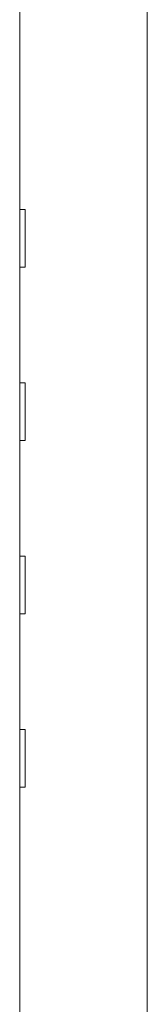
# Model space of a CAD drawing. Header units: millimetres. Extents: x -90830 to 24172, y -102460 to 73669.
# Tile 173 of 198: x 3737 to 3760, y 52425 to 52609. Entities that reach past the tile are written whole.
import ezdxf

# ---------------------------------------------------------------- set-up
doc = ezdxf.new("R2010")
doc.units = ezdxf.units.MM
doc.layers.add('at_Entity', color=253, linetype='Continuous', lineweight=9)

msp = doc.modelspace()

# ---------------------------------------------------------------- linework, layer by layer
at = {"layer": 'at_Entity'}
for p, q in [((3736.6, 53702.1), (3736.6, 52246.2)), ((3760.32, 53177.21), (3760.32, 52342)), ((3736.6, 52573.34), (3737.63, 52573.34)), ((3737.63, 52573.34), (3737.63, 52562.57)), ((3737.63, 52562.57), (3736.6, 52562.57)), ((3736.6, 52541.02), (3737.63, 52541.02)), ((3737.63, 52541.02), (3737.63, 52530.24)), ((3737.63, 52530.24), (3736.6, 52530.24)), ((3736.6, 52508.69), (3737.63, 52508.69)), ((3737.63, 52508.69), (3737.63, 52497.92)), ((3737.63, 52497.92), (3736.6, 52497.92)), ((3736.6, 52476.37), (3737.63, 52476.37)), ((3737.63, 52476.37), (3737.63, 52465.6)), ((3737.63, 52465.6), (3736.6, 52465.6))]:
    msp.add_line(p, q, dxfattribs=at)

doc.saveas('drawing.dxf')
